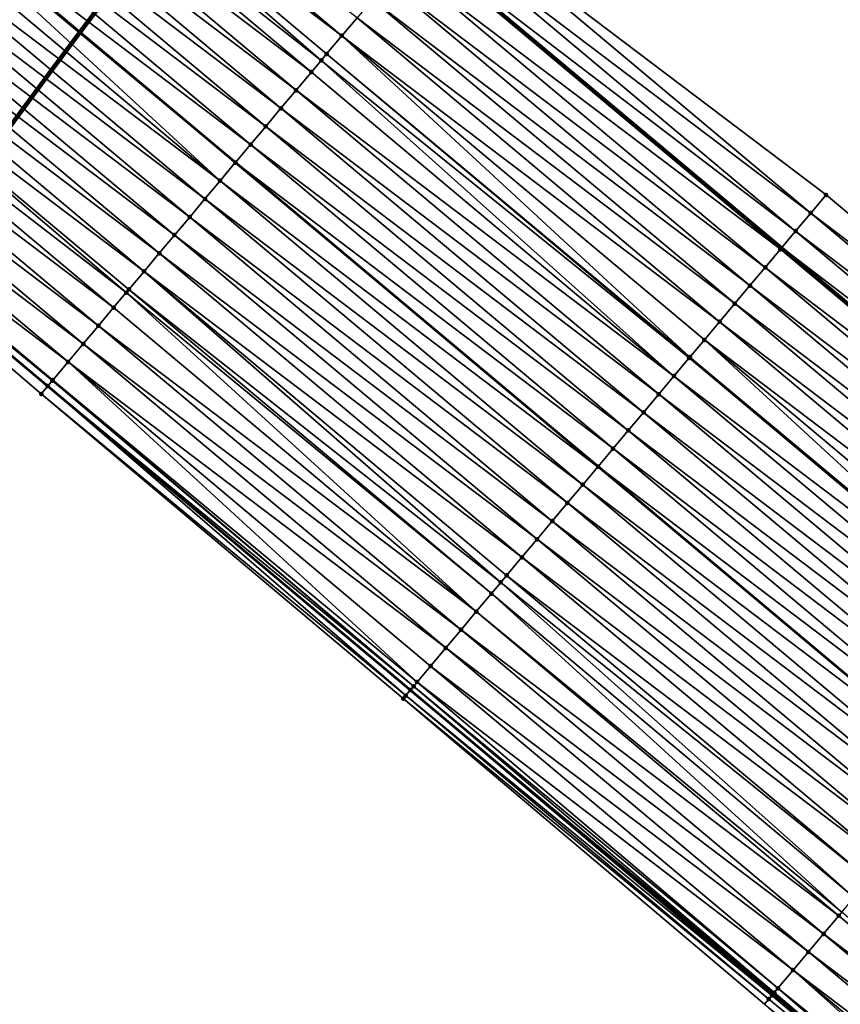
# Model space of a CAD drawing. Header units: feet. Extents: x 2017424 to 2024169, y 808042 to 818730.
# Tile 128 of 256: x 2017883 to 2017917, y 818294 to 818336. Entities that reach past the tile are written whole.
import ezdxf

# ---------------------------------------------------------------- set-up
doc = ezdxf.new("R2010")
doc.units = ezdxf.units.FT
doc.header["$MEASUREMENT"] = 0
for name, color, linetype, lineweight in [('EP_Travel Lane', 172, 'Continuous', 53), ('NB-Road Shots', 141, 'Continuous', 100), ('NB-Road X-Section', 40, 'Continuous', 13), ('Notes', 3, 'Continuous', 100), ('STRIPING', 60, 'Continuous', 53)]:
    doc.layers.add(name, color=color, linetype=linetype, lineweight=lineweight)
doc.layers.add('I-77-MM15-17_NB-Surface-BORDER', color=7, linetype='Continuous')
doc.layers.add('I-77-MM15-17_NB-Surface-TIN', color=7, linetype='Continuous')

msp = doc.modelspace()

# ---------------------------------------------------------------- linework, layer by layer
at = {"layer": 'EP_Travel Lane'}
for points in [[(2017700.465358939, 818506.3183511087, 275.6137406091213), (2017715.780841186, 818493.4570370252, 275.4632255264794), (2017731.105873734, 818480.5864199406, 275.3003390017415), (2017746.416201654, 818467.7190702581, 275.1402701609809), (2017761.726484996, 818454.851758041, 274.9733152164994), (2017777.036702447, 818441.9845012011, 274.7961937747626), (2017792.346997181, 818429.11717941, 274.6309960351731), (2017807.657320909, 818416.2498332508, 274.4702778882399), (2017822.967456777, 818403.3826449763, 274.280558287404), (2017838.277671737, 818390.5153902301, 274.1030543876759), (2017853.587967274, 818377.6480677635, 273.937985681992), (2017868.898245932, 818364.7807594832, 273.7703025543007), (2017884.19638486, 818351.9260948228, 273.58705673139), (2017899.516470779, 818339.0704126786, 273.4242822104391), (2017914.83657145, 818326.2147181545, 273.2640239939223), (2017930.156776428, 818313.3589361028, 273.1215379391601), (2017945.477021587, 818300.503120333, 272.9858990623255)], [(2017669.572152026, 818500.623913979, 276.2142146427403), (2017684.887690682, 818487.7625524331, 276.0730450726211), (2017700.203180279, 818474.9012320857, 275.9237450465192), (2017715.501710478, 818462.0497005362, 275.7629616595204), (2017730.799629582, 818449.167727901, 275.5942802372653), (2017746.097513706, 818436.2857847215, 275.4202003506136), (2017761.395405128, 818423.4038353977, 275.2472398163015), (2017776.693345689, 818410.5218446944, 275.0818815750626), (2017791.99130394, 818397.6398390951, 274.9192514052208), (2017807.289204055, 818384.7578824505, 274.747639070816), (2017822.587136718, 818371.8758983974, 274.5810475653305), (2017837.885092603, 818358.9938947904, 274.4180497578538), (2017853.18298255, 818346.1119467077, 274.2448767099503), (2017868.502268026, 818333.217688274, 274.0707611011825), (2017883.822297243, 818320.3620549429, 273.8982209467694), (2017899.142508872, 818307.506268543, 273.7567614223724), (2017914.462768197, 818294.6504421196, 273.6234330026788), (2017929.78298554, 818281.7946509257, 273.4829504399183), (2017945.103190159, 818268.938870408, 273.3402997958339)]]:
    msp.add_polyline3d(points, dxfattribs=at)
at = {"layer": 'I-77-MM15-17_NB-Surface-BORDER', "color": 3, "linetype": 'Continuous', "lineweight": -3}
for points in [[(2017703.101976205, 818509.4600791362, 275.4509129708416), (2017718.417507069, 818496.5987240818, 275.3084597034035), (2017733.745188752, 818483.7227311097, 275.1475985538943), (2017749.686980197, 818471.6058914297, 274.9404246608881), (2017765.628924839, 818459.4889227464, 274.7569137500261), (2017780.926951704, 818446.6068593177, 274.6048943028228), (2017796.225117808, 818433.7246786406, 274.4743760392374), (2017811.522979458, 818420.8427543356, 274.2968246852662), (2017826.820602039, 818407.9610313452, 274.0823364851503), (2017842.118377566, 818395.0791795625, 273.891487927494), (2017856.77239867, 818381.432095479, 273.7573530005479), (2017871.426399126, 818367.7850287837, 273.6200154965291), (2017886.708749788, 818354.9217460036, 273.4467742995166), (2017900.743620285, 818340.5336732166, 273.3513338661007), (2017916.706366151, 818328.4441428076, 273.1637759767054), (2017932.026605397, 818315.588332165, 273.0271155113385), (2017947.989298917, 818303.4988456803, 272.8306349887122)], [(2017945.03328496, 818268.8555568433, 273.3409461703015), (2017928.858083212, 818280.6924873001, 273.4795691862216), (2017914.1027162, 818294.2213936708, 273.6213631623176), (2017898.84306939, 818307.1495305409, 273.7480917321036), (2017883.543332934, 818320.0295635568, 273.9024397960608), (2017868.353390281, 818333.0402770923, 274.0702513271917), (2017852.931688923, 818345.8135374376, 274.2438751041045), (2017837.397362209, 818358.4147727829, 274.4119851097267), (2017822.040944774, 818371.2274179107, 274.5698653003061), (2017806.857102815, 818384.2448189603, 274.7418484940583), (2017791.502601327, 818397.0595721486, 274.9124553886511), (2017776.20983502, 818409.9477754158, 275.0726494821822), (2017760.963295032, 818422.890779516, 275.2400691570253), (2017745.255806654, 818435.286517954, 275.3975136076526), (2017730.124493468, 818448.3660867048, 275.585666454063), (2017715.044286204, 818461.5066114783, 275.7536184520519), (2017700.014771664, 818474.6768939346, 275.9219362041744), (2017684.590244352, 818487.4083693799, 276.0713054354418), (2017669.37084045, 818500.3842168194, 276.2119112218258)]]:
    msp.add_polyline3d(points, dxfattribs=at)
at = {"layer": 'I-77-MM15-17_NB-Surface-TIN', "color": 128, "linetype": 'Continuous', "lineweight": -3}
for points in [[(2017896.245171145, 818335.1704691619, 273.5537940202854), (2017880.925055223, 818348.0261763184, 273.7114696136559), (2017880.282383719, 818347.260034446, 273.7342727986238)], [(2017896.245171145, 818335.1704691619, 273.5537940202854), (2017896.887835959, 818335.936616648, 273.5298508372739), (2017880.925055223, 818348.0261763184, 273.7114696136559)], [(2017895.375744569, 818334.1340060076, 273.5848034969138), (2017880.282383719, 818347.260034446, 273.7342727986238), (2017879.639721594, 818346.4938847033, 273.7586742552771)], [(2017895.375744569, 818334.1340060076, 273.5848034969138), (2017895.602501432, 818334.404325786, 273.5769025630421), (2017880.282383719, 818347.260034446, 273.7342727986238)], [(2017895.602501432, 818334.404325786, 273.5769025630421), (2017896.245171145, 818335.1704691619, 273.5537940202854), (2017880.282383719, 818347.260034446, 273.7342727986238)], [(2017894.959819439, 818333.6381927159, 273.5979182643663), (2017879.639721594, 818346.4938847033, 273.7586742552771), (2017878.997025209, 818345.72776371, 273.7772374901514)], [(2017894.959819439, 818333.6381927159, 273.5979182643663), (2017895.375744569, 818334.1340060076, 273.5848034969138), (2017879.639721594, 818346.4938847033, 273.7586742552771)], [(2017894.317121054, 818332.8720734, 273.6161408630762), (2017878.997025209, 818345.72776371, 273.7772374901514), (2017878.354331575, 818344.9616404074, 273.7962696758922)], [(2017894.317121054, 818332.8720734, 273.6161408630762), (2017894.959819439, 818333.6381927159, 273.5979182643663), (2017878.997025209, 818345.72776371, 273.7772374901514)], [(2017893.674425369, 818332.1059518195, 273.6348233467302), (2017878.354331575, 818344.9616404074, 273.7962696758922), (2017877.711669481, 818344.195490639, 273.8206763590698)], [(2017893.674425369, 818332.1059518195, 273.6348233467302), (2017894.317121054, 818332.8720734, 273.6161408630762), (2017878.354331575, 818344.9616404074, 273.7962696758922)], [(2017893.031739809, 818331.339821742, 273.6552313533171), (2017877.711669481, 818344.195490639, 273.8206763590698), (2017877.069011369, 818343.4293375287, 273.845761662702)], [(2017893.031739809, 818331.339821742, 273.6552313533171), (2017893.674425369, 818332.1059518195, 273.6348233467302), (2017877.711669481, 818344.195490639, 273.8206763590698)], [(2017892.389058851, 818330.5736878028, 273.6764235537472), (2017877.069011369, 818343.4293375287, 273.845761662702), (2017876.433732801, 818342.6720797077, 273.862363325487)], [(2017892.389058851, 818330.5736878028, 273.6764235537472), (2017893.031739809, 818331.339821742, 273.6552313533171), (2017877.069011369, 818343.4293375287, 273.845761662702)], [(2017891.103692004, 818329.041424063, 273.7179674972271), (2017876.387315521, 818342.6167513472, 273.8634539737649), (2017875.783595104, 818341.8971152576, 273.8788844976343)], [(2017891.746374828, 818329.807556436, 273.6970933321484), (2017876.426304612, 818342.6632252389, 273.8625574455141), (2017876.387315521, 818342.6167513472, 273.8634539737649)], [(2017891.103692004, 818329.041424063, 273.7179674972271), (2017891.746374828, 818329.807556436, 273.6970933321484), (2017876.387315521, 818342.6167513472, 273.8634539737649)], [(2017876.426304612, 818342.6632252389, 273.8625574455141), (2017891.753802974, 818329.8164113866, 273.6968544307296), (2017876.433732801, 818342.6720797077, 273.862363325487)], [(2017891.746374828, 818329.807556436, 273.6970933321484), (2017891.753802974, 818329.8164113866, 273.6968544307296), (2017876.426304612, 818342.6632252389, 273.8625574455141)], [(2017892.389058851, 818330.5736878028, 273.6764235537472), (2017876.433732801, 818342.6720797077, 273.862363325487), (2017891.753802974, 818329.8164113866, 273.6968544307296)], [(2017891.103692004, 818329.041424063, 273.7179674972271), (2017875.783595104, 818341.8971152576, 273.8788844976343), (2017875.140907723, 818341.1309867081, 273.8989821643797)], [(2017890.461002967, 818328.2752969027, 273.7377830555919), (2017875.140907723, 818341.1309867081, 273.8989821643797), (2017874.498233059, 818340.3648474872, 273.9212469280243)], [(2017890.461002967, 818328.2752969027, 273.7377830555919), (2017891.103692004, 818329.041424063, 273.7179674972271), (2017875.140907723, 818341.1309867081, 273.8989821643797)], [(2017889.818312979, 818327.5091705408, 273.7574364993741), (2017874.498233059, 818340.3648474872, 273.9212469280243), (2017873.855561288, 818339.5987058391, 273.9440045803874)], [(2017889.818312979, 818327.5091705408, 273.7574364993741), (2017890.461002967, 818328.2752969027, 273.7377830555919), (2017874.498233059, 818340.3648474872, 273.9212469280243)], [(2017916.063766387, 818327.6779407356, 273.198803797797), (2017900.743620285, 818340.5336732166, 273.3513338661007), (2017900.101047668, 818339.7674483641, 273.3909880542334)], [(2017916.063766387, 818327.6779407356, 273.198803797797), (2017916.706366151, 818328.4441428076, 273.1637759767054), (2017900.743620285, 818340.5336732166, 273.3513338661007)], [(2017889.175622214, 818326.7430448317, 273.7769573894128), (2017873.855561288, 818339.5987058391, 273.9440045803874), (2017873.212891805, 818338.8325622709, 273.9671521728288)], [(2017889.175622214, 818326.7430448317, 273.7769573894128), (2017889.818312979, 818327.5091705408, 273.7574364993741), (2017873.855561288, 818339.5987058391, 273.9440045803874)], [(2017915.421164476, 818326.9117404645, 273.2334659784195), (2017900.101047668, 818339.7674483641, 273.3909880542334), (2017899.516470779, 818339.0704126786, 273.4242822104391)], [(2017915.421164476, 818326.9117404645, 273.2334659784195), (2017916.063766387, 818327.6779407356, 273.198803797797), (2017900.101047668, 818339.7674483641, 273.3909880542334)], [(2017899.458457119, 818339.0012385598, 273.4275863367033), (2017914.83657145, 818326.2147181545, 273.2640239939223), (2017899.516470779, 818339.0704126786, 273.4242822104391)], [(2017915.421164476, 818326.9117404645, 273.2334659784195), (2017899.516470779, 818339.0704126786, 273.4242822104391), (2017914.83657145, 818326.2147181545, 273.2640239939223)], [(2017888.532939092, 818325.9769127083, 273.7977808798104), (2017873.212891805, 818338.8325622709, 273.9671521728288), (2017872.570195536, 818338.0664411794, 273.9857353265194)], [(2017888.532939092, 818325.9769127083, 273.7977808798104), (2017889.175622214, 818326.7430448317, 273.7769573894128), (2017873.212891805, 818338.8325622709, 273.9671521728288)], [(2017914.778556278, 818326.1455454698, 273.2670565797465), (2017899.458457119, 818339.0012385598, 273.4275863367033), (2017898.815830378, 818338.2350591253, 273.4580174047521)], [(2017914.778556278, 818326.1455454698, 273.2670565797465), (2017914.83657145, 818326.2147181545, 273.2640239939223), (2017899.458457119, 818339.0012385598, 273.4275863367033)], [(2017914.135924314, 818325.3793704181, 273.2965973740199), (2017898.815830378, 818338.2350591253, 273.4580174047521), (2017898.17317018, 818337.4689077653, 273.4827472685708)], [(2017914.135924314, 818325.3793704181, 273.2965973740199), (2017914.778556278, 818326.1455454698, 273.2670565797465), (2017898.815830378, 818338.2350591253, 273.4580174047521)], [(2017887.890252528, 818325.2107834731, 273.8180177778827), (2017872.570195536, 818338.0664411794, 273.9857353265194), (2017871.927474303, 818337.3003410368, 274.0000643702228)], [(2017887.890252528, 818325.2107834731, 273.8180177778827), (2017888.532939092, 818325.9769127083, 273.7977808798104), (2017872.570195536, 818338.0664411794, 273.9857353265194)], [(2017913.493270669, 818324.6132135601, 273.3224435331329), (2017898.17317018, 818337.4689077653, 273.4827472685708), (2017897.530500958, 818336.7027639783, 273.5059392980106)], [(2017913.493270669, 818324.6132135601, 273.3224435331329), (2017914.135924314, 818325.3793704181, 273.2965973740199), (2017898.17317018, 818337.4689077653, 273.4827472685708)], [(2017887.139648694, 818324.3160543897, 273.8378428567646), (2017871.927474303, 818337.3003410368, 274.0000643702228), (2017871.284749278, 818336.534244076, 274.0137472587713)], [(2017887.139648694, 818324.3160543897, 273.8378428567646), (2017887.247548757, 818324.4446686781, 273.8353223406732), (2017871.927474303, 818337.3003410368, 274.0000643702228)], [(2017887.247548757, 818324.4446686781, 273.8353223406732), (2017887.890252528, 818325.2107834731, 273.8180177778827), (2017871.927474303, 818337.3003410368, 274.0000643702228)], [(2017912.85060002, 818323.8470709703, 273.3453921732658), (2017897.530500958, 818336.7027639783, 273.5059392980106), (2017896.887835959, 818335.936616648, 273.5298508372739)], [(2017912.85060002, 818323.8470709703, 273.3453921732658), (2017913.493270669, 818324.6132135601, 273.3224435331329), (2017897.530500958, 818336.7027639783, 273.5059392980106)], [(2017886.604823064, 818323.6785722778, 273.8488914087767), (2017871.284749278, 818336.534244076, 274.0137472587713), (2017870.642026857, 818335.76814493, 274.0278739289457)], [(2017886.604823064, 818323.6785722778, 273.8488914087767), (2017887.139648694, 818324.3160543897, 273.8378428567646), (2017871.284749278, 818336.534244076, 274.0137472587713)], [(2017885.962086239, 818322.9124852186, 273.8605635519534), (2017870.642026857, 818335.76814493, 274.0278739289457), (2017869.999300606, 818335.0020489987, 274.04134775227)], [(2017885.962086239, 818322.9124852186, 273.8605635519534), (2017886.604823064, 818323.6785722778, 273.8488914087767), (2017870.642026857, 818335.76814493, 274.0278739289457)], [(2017912.207930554, 818323.0809273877, 273.3685424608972), (2017896.887835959, 818335.936616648, 273.5298508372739), (2017896.245171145, 818335.1704691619, 273.5537940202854)], [(2017912.207930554, 818323.0809273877, 273.3685424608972), (2017912.85060002, 818323.8470709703, 273.3453921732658), (2017896.887835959, 818335.936616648, 273.5298508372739)], [(2017885.319358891, 818322.1463902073, 273.87385055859), (2017869.999300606, 818335.0020489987, 274.04134775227), (2017869.356586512, 818334.2359428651, 274.0568933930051)], [(2017885.319358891, 818322.1463902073, 273.87385055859), (2017885.962086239, 818322.9124852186, 273.8605635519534), (2017869.999300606, 818335.0020489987, 274.04134775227)], [(2017910.956928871, 818321.5895643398, 273.4144655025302), (2017896.245171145, 818335.1704691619, 273.5537940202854), (2017895.602501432, 818334.404325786, 273.5769025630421)], [(2017910.956928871, 818321.5895643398, 273.4144655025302), (2017911.565268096, 818322.3147779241, 273.3928869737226), (2017896.245171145, 818335.1704691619, 273.5537940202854)], [(2017911.565268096, 818322.3147779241, 273.3928869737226), (2017912.207930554, 818323.0809273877, 273.3685424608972), (2017896.245171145, 818335.1704691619, 273.5537940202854)], [(2017884.676638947, 818321.3802889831, 273.8883992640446), (2017869.356586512, 818334.2359428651, 274.0568933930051), (2017868.713860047, 818333.4698471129, 274.0703308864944)], [(2017884.676638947, 818321.3802889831, 273.8883992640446), (2017885.319358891, 818322.1463902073, 273.87385055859), (2017869.356586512, 818334.2359428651, 274.0568933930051)], [(2017910.2799152, 818320.782502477, 273.4368078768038), (2017895.375744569, 818334.1340060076, 273.5848034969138), (2017894.959819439, 818333.6381927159, 273.5979182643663)], [(2017910.922596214, 818321.5486363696, 273.4156253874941), (2017895.602501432, 818334.404325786, 273.5769025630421), (2017895.375744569, 818334.1340060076, 273.5848034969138)], [(2017910.2799152, 818320.782502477, 273.4368078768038), (2017910.922596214, 818321.5486363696, 273.4156253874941), (2017895.375744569, 818334.1340060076, 273.5848034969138)], [(2017910.922596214, 818321.5486363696, 273.4156253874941), (2017910.956928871, 818321.5895643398, 273.4144655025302), (2017895.602501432, 818334.404325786, 273.5769025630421)], [(2017868.520656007, 818333.2396015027, 274.0707347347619), (2017868.502268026, 818333.217688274, 274.0707611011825), (2017883.822297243, 818320.3620549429, 273.8982209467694)], [(2017868.520656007, 818333.2396015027, 274.0707347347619), (2017883.822297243, 818320.3620549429, 273.8982209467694), (2017868.584263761, 818333.3154014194, 274.0708432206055)], [(2017884.014071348, 818320.5905916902, 273.8982209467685), (2017868.713860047, 818333.4698471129, 274.0703308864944), (2017868.584263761, 818333.3154014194, 274.0708432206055)], [(2017884.014071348, 818320.5905916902, 273.8982209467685), (2017868.584263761, 818333.3154014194, 274.0708432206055), (2017883.822297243, 818320.3620549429, 273.8982209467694)], [(2017884.014071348, 818320.5905916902, 273.8982209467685), (2017884.033890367, 818320.6142117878, 273.8980683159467), (2017868.713860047, 818333.4698471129, 274.0703308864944)], [(2017884.033890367, 818320.6142117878, 273.8980683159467), (2017884.676638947, 818321.3802889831, 273.8883992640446), (2017868.713860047, 818333.4698471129, 274.0703308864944)], [(2017910.2799152, 818320.782502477, 273.4368078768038), (2017894.959819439, 818333.6381927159, 273.5979182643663), (2017894.317121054, 818332.8720734, 273.6161408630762)], [(2017883.82201136, 818320.361714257, 273.8982209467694), (2017868.458533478, 818333.1655691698, 274.0708238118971), (2017868.353390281, 818333.0402770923, 274.0702513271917)], [(2017883.543332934, 818320.0295635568, 273.9024397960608), (2017883.82201136, 818320.361714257, 273.8982209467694), (2017868.353390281, 818333.0402770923, 274.0702513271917)], [(2017883.82201136, 818320.361714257, 273.8982209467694), (2017868.502268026, 818333.217688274, 274.0707611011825), (2017868.458533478, 818333.1655691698, 274.0708238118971)], [(2017883.82201136, 818320.361714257, 273.8982209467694), (2017883.822297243, 818320.3620549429, 273.8982209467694), (2017868.502268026, 818333.217688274, 274.0707611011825)], [(2017909.637232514, 818320.0163699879, 273.4577053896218), (2017894.317121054, 818332.8720734, 273.6161408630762), (2017893.674425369, 818332.1059518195, 273.6348233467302)], [(2017909.637232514, 818320.0163699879, 273.4577053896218), (2017910.2799152, 818320.782502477, 273.4368078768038), (2017894.317121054, 818332.8720734, 273.6161408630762)], [(2017908.994552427, 818319.2502353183, 273.479045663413), (2017893.674425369, 818332.1059518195, 273.6348233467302), (2017893.031739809, 818331.339821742, 273.6552313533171)], [(2017908.994552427, 818319.2502353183, 273.479045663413), (2017909.637232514, 818320.0163699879, 273.4577053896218), (2017893.674425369, 818332.1059518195, 273.6348233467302)], [(2017908.35187257, 818318.4841004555, 273.5004251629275), (2017893.031739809, 818331.339821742, 273.6552313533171), (2017892.389058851, 818330.5736878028, 273.6764235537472)], [(2017908.35187257, 818318.4841004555, 273.5004251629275), (2017908.994552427, 818319.2502353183, 273.479045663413), (2017893.031739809, 818331.339821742, 273.6552313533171)], [(2017907.709185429, 818317.7179717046, 273.5205635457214), (2017892.389058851, 818330.5736878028, 273.6764235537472), (2017891.753802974, 818329.8164113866, 273.6968544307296)], [(2017907.709185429, 818317.7179717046, 273.5205635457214), (2017908.35187257, 818318.4841004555, 273.5004251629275), (2017892.389058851, 818330.5736878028, 273.6764235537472)], [(2017907.066492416, 818316.9518478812, 273.5397012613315), (2017891.746374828, 818329.807556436, 273.6970933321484), (2017891.103692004, 818329.041424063, 273.7179674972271)], [(2017891.746374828, 818329.807556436, 273.6970933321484), (2017907.073920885, 818316.960703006, 273.5394800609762), (2017891.753802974, 818329.8164113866, 273.6968544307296)], [(2017907.066492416, 818316.9518478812, 273.5397012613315), (2017907.073920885, 818316.960703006, 273.5394800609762), (2017891.746374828, 818329.807556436, 273.6970933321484)], [(2017907.709185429, 818317.7179717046, 273.5205635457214), (2017891.753802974, 818329.8164113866, 273.6968544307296), (2017907.073920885, 818316.960703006, 273.5394800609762)], [(2017906.423806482, 818316.1857181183, 273.5600451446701), (2017891.103692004, 818329.041424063, 273.7179674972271), (2017890.461002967, 818328.2752969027, 273.7377830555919)], [(2017906.423806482, 818316.1857181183, 273.5600451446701), (2017907.066492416, 818316.9518478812, 273.5397012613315), (2017891.103692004, 818329.041424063, 273.7179674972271)], [(2017905.781128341, 818315.4195818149, 273.5817171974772), (2017890.461002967, 818328.2752969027, 273.7377830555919), (2017889.818312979, 818327.5091705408, 273.7574364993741)], [(2017905.781128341, 818315.4195818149, 273.5817171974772), (2017906.423806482, 818316.1857181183, 273.5600451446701), (2017890.461002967, 818328.2752969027, 273.7377830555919)], [(2017932.026605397, 818315.588332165, 273.0271155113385), (2017916.706366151, 818328.4441428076, 273.1637759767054), (2017916.063766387, 818327.6779407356, 273.198803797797)], [(2017905.138444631, 818314.653450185, 273.6024402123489), (2017889.818312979, 818327.5091705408, 273.7574364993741), (2017889.175622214, 818326.7430448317, 273.7769573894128)], [(2017905.138444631, 818314.653450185, 273.6024402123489), (2017905.781128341, 818315.4195818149, 273.5817171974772), (2017889.818312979, 818327.5091705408, 273.7574364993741)], [(2017931.383997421, 818314.8221369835, 273.0607440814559), (2017916.063766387, 818327.6779407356, 273.198803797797), (2017915.421164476, 818326.9117404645, 273.2334659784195)], [(2017931.383997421, 818314.8221369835, 273.0607440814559), (2017932.026605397, 818315.588332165, 273.0271155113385), (2017916.063766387, 818327.6779407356, 273.198803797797)], [(2017904.495764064, 818313.8873159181, 273.6236987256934), (2017889.175622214, 818326.7430448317, 273.7769573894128), (2017888.532939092, 818325.9769127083, 273.7977808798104)], [(2017904.495764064, 818313.8873159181, 273.6236987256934), (2017905.138444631, 818314.653450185, 273.6024402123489), (2017889.175622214, 818326.7430448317, 273.7769573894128)], [(2017930.741387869, 818314.0559431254, 273.0941039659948), (2017915.421164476, 818326.9117404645, 273.2334659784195), (2017914.83657145, 818326.2147181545, 273.2640239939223)], [(2017930.741387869, 818314.0559431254, 273.0941039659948), (2017931.383997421, 818314.8221369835, 273.0607440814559), (2017915.421164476, 818326.9117404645, 273.2334659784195)], [(2017914.778556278, 818326.1455454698, 273.2670565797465), (2017930.156776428, 818313.3589361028, 273.1215379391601), (2017914.83657145, 818326.2147181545, 273.2640239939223)], [(2017930.741387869, 818314.0559431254, 273.0941039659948), (2017914.83657145, 818326.2147181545, 273.2640239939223), (2017930.156776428, 818313.3589361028, 273.1215379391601)], [(2017903.853083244, 818313.1211818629, 273.6449142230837), (2017888.532939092, 818325.9769127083, 273.7977808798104), (2017887.890252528, 818325.2107834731, 273.8180177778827)], [(2017903.853083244, 818313.1211818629, 273.6449142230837), (2017904.495764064, 818313.8873159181, 273.6236987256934), (2017888.532939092, 818325.9769127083, 273.7977808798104)], [(2017930.098759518, 818313.2897650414, 273.1242604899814), (2017914.778556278, 818326.1455454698, 273.2670565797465), (2017914.135924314, 818325.3793704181, 273.2965973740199)], [(2017930.098759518, 818313.2897650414, 273.1242604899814), (2017930.156776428, 818313.3589361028, 273.1215379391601), (2017914.778556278, 818326.1455454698, 273.2670565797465)], [(2017929.45609224, 818312.5236196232, 273.1477835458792), (2017914.135924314, 818325.3793704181, 273.2965973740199), (2017913.493270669, 818324.6132135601, 273.3224435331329)], [(2017929.45609224, 818312.5236196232, 273.1477835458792), (2017930.098759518, 818313.2897650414, 273.1242604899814), (2017914.135924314, 818325.3793704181, 273.2965973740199)], [(2017902.964938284, 818312.0624658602, 273.6714085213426), (2017887.890252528, 818325.2107834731, 273.8180177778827), (2017887.247548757, 818324.4446686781, 273.8353223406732)], [(2017902.964938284, 818312.0624658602, 273.6714085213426), (2017903.210395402, 818312.355053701, 273.6649329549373), (2017887.890252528, 818325.2107834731, 273.8180177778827)], [(2017903.210395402, 818312.355053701, 273.6649329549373), (2017903.853083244, 818313.1211818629, 273.6449142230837), (2017887.890252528, 818325.2107834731, 273.8180177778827)], [(2017928.813404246, 818311.7574915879, 273.167776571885), (2017913.493270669, 818324.6132135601, 273.3224435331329), (2017912.85060002, 818323.8470709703, 273.3453921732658)], [(2017928.813404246, 818311.7574915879, 273.167776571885), (2017929.45609224, 818312.5236196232, 273.1477835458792), (2017913.493270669, 818324.6132135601, 273.3224435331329)], [(2017901.924948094, 818310.8228574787, 273.6927655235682), (2017887.139648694, 818324.3160543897, 273.8378428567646), (2017886.604823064, 818323.6785722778, 273.8488914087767)], [(2017902.567682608, 818311.5889464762, 273.6806999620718), (2017887.247548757, 818324.4446686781, 273.8353223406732), (2017887.139648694, 818324.3160543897, 273.8378428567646)], [(2017901.924948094, 818310.8228574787, 273.6927655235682), (2017902.567682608, 818311.5889464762, 273.6806999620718), (2017887.139648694, 818324.3160543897, 273.8378428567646)], [(2017902.567682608, 818311.5889464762, 273.6806999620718), (2017902.964938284, 818312.0624658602, 273.6714085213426), (2017887.247548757, 818324.4446686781, 273.8353223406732)], [(2017901.924948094, 818310.8228574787, 273.6927655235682), (2017886.604823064, 818323.6785722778, 273.8488914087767), (2017885.962086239, 818322.9124852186, 273.8605635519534)], [(2017928.170727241, 818310.9913543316, 273.1896421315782), (2017912.85060002, 818323.8470709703, 273.3453921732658), (2017912.207930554, 818323.0809273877, 273.3685424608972)], [(2017928.170727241, 818310.9913543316, 273.1896421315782), (2017928.813404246, 818311.7574915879, 273.167776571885), (2017912.85060002, 818323.8470709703, 273.3453921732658)], [(2017901.282218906, 818310.0567640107, 273.7057388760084), (2017885.962086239, 818322.9124852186, 273.8605635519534), (2017885.319358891, 818322.1463902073, 273.87385055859)], [(2017901.282218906, 818310.0567640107, 273.7057388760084), (2017901.924948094, 818310.8228574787, 273.6927655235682), (2017885.962086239, 818322.9124852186, 273.8605635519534)], [(2017927.528075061, 818310.2251962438, 273.2157379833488), (2017912.207930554, 818323.0809273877, 273.3685424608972), (2017911.565268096, 818322.3147779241, 273.3928869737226)], [(2017927.528075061, 818310.2251962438, 273.2157379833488), (2017928.170727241, 818310.9913543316, 273.1896421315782), (2017912.207930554, 818323.0809273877, 273.3685424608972)], [(2017900.639505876, 818309.2906569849, 273.7214654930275), (2017885.319358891, 818322.1463902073, 273.87385055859), (2017884.676638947, 818321.3802889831, 273.8883992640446)], [(2017900.639505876, 818309.2906569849, 273.7214654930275), (2017901.282218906, 818310.0567640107, 273.7057388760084), (2017885.319358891, 818322.1463902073, 273.87385055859)], [(2017926.29964054, 818308.7607085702, 273.2631595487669), (2017911.565268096, 818322.3147779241, 273.3928869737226), (2017910.956928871, 818321.5895643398, 273.4144655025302)], [(2017926.29964054, 818308.7607085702, 273.2631595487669), (2017926.885420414, 818309.4590402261, 273.2414135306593), (2017911.565268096, 818322.3147779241, 273.3928869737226)], [(2017926.885420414, 818309.4590402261, 273.2414135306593), (2017927.528075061, 818310.2251962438, 273.2157379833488), (2017911.565268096, 818322.3147779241, 273.3928869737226)], [(2017926.242754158, 818308.6928939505, 273.2651106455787), (2017910.956928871, 818321.5895643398, 273.4144655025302), (2017910.922596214, 818321.5486363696, 273.4156253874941)], [(2017926.242754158, 818308.6928939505, 273.2651106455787), (2017926.29964054, 818308.7607085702, 273.2631595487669), (2017910.956928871, 818321.5895643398, 273.4144655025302)], [(2017899.427636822, 818307.8461497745, 273.7487961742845), (2017884.676638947, 818321.3802889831, 273.8883992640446), (2017884.033890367, 818320.6142117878, 273.8980683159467)], [(2017899.427636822, 818307.8461497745, 273.7487961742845), (2017899.996796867, 818308.5245465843, 273.7378773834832), (2017884.676638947, 818321.3802889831, 273.8883992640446)], [(2017899.996796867, 818308.5245465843, 273.7378773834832), (2017900.639505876, 818309.2906569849, 273.7214654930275), (2017884.676638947, 818321.3802889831, 273.8883992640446)], [(2017926.242754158, 818308.6928939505, 273.2651106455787), (2017910.922596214, 818321.5486363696, 273.4156253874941), (2017910.2799152, 818320.782502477, 273.4368078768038)], [(2017925.600073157, 818307.9267600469, 273.2862953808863), (2017910.2799152, 818320.782502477, 273.4368078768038), (2017909.637232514, 818320.0163699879, 273.4577053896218)], [(2017925.600073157, 818307.9267600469, 273.2862953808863), (2017926.242754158, 818308.6928939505, 273.2651106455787), (2017910.2799152, 818320.782502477, 273.4368078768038)], [(2017898.950267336, 818307.2772430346, 273.7510324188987), (2017883.82201136, 818320.361714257, 273.8982209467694), (2017883.543332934, 818320.0295635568, 273.9024397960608)], [(2017883.82201136, 818320.361714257, 273.8982209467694), (2017899.142508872, 818307.506268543, 273.7567614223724), (2017883.822297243, 818320.3620549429, 273.8982209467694)], [(2017899.140896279, 818307.5043471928, 273.7567300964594), (2017899.142508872, 818307.506268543, 273.7567614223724), (2017883.82201136, 818320.361714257, 273.8982209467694)], [(2017898.950267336, 818307.2772430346, 273.7510324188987), (2017899.140896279, 818307.5043471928, 273.7567300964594), (2017883.82201136, 818320.361714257, 273.8982209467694)], [(2017899.280865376, 818307.6711156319, 273.7594491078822), (2017884.014071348, 818320.5905916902, 273.8982209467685), (2017883.822297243, 818320.3620549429, 273.8982209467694)], [(2017899.280865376, 818307.6711156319, 273.7594491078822), (2017883.822297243, 818320.3620549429, 273.8982209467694), (2017899.142508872, 818307.506268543, 273.7567614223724)], [(2017899.280865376, 818307.6711156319, 273.7594491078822), (2017884.033890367, 818320.6142117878, 273.8980683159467), (2017884.014071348, 818320.5905916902, 273.8982209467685)], [(2017899.280865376, 818307.6711156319, 273.7594491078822), (2017899.427636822, 818307.8461497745, 273.7487961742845), (2017884.033890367, 818320.6142117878, 273.8980683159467)], [(2017898.84306939, 818307.1495305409, 273.7480917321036), (2017898.950267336, 818307.2772430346, 273.7510324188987), (2017883.543332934, 818320.0295635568, 273.9024397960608)], [(2017924.957386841, 818307.1606306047, 273.3065741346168), (2017909.637232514, 818320.0163699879, 273.4577053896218), (2017908.994552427, 818319.2502353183, 273.479045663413)], [(2017924.957386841, 818307.1606306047, 273.3065741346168), (2017925.600073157, 818307.9267600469, 273.2862953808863), (2017909.637232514, 818320.0163699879, 273.4577053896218)], [(2017924.314704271, 818306.3944980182, 273.3274913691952), (2017908.994552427, 818319.2502353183, 273.479045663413), (2017908.35187257, 818318.4841004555, 273.5004251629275)], [(2017924.314704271, 818306.3944980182, 273.3274913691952), (2017924.957386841, 818307.1606306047, 273.3065741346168), (2017908.994552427, 818319.2502353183, 273.479045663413)], [(2017923.672025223, 818305.6283624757, 273.3490089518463), (2017908.35187257, 818318.4841004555, 273.5004251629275), (2017907.709185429, 818317.7179717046, 273.5205635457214)], [(2017923.672025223, 818305.6283624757, 273.3490089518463), (2017924.314704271, 818306.3944980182, 273.3274913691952), (2017908.35187257, 818318.4841004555, 273.5004251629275)], [(2017923.029335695, 818304.8622357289, 273.3687403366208), (2017907.709185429, 818317.7179717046, 273.5205635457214), (2017907.073920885, 818316.960703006, 273.5394800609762)], [(2017923.029335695, 818304.8622357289, 273.3687403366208), (2017923.672025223, 818305.6283624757, 273.3490089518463), (2017907.709185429, 818317.7179717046, 273.5205635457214)], [(2017922.386625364, 818304.0961264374, 273.3849269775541), (2017907.066492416, 818316.9518478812, 273.5397012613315), (2017906.423806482, 818316.1857181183, 273.5600451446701)], [(2017907.066492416, 818316.9518478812, 273.5397012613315), (2017922.394054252, 818304.1049816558, 273.3847398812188), (2017907.073920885, 818316.960703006, 273.5394800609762)], [(2017922.386625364, 818304.0961264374, 273.3849269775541), (2017922.394054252, 818304.1049816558, 273.3847398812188), (2017907.066492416, 818316.9518478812, 273.5397012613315)], [(2017923.029335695, 818304.8622357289, 273.3687403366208), (2017907.073920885, 818316.960703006, 273.5394800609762), (2017922.394054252, 818304.1049816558, 273.3847398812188)], [(2017921.743923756, 818303.3300098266, 273.4026000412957), (2017906.423806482, 818316.1857181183, 273.5600451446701), (2017905.781128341, 818315.4195818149, 273.5817171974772)], [(2017921.743923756, 818303.3300098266, 273.4026000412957), (2017922.386625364, 818304.0961264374, 273.3849269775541), (2017906.423806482, 818316.1857181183, 273.5600451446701)], [(2017921.101253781, 818302.5638666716, 273.4256634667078), (2017905.781128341, 818315.4195818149, 273.5817171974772), (2017905.138444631, 818314.653450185, 273.6024402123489)], [(2017921.101253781, 818302.5638666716, 273.4256634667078), (2017921.743923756, 818303.3300098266, 273.4026000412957), (2017905.781128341, 818315.4195818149, 273.5817171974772)], [(2017920.458582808, 818301.7977243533, 273.4485570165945), (2017905.138444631, 818314.653450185, 273.6024402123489), (2017904.495764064, 818313.8873159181, 273.6236987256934)], [(2017920.458582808, 818301.7977243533, 273.4485570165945), (2017921.101253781, 818302.5638666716, 273.4256634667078), (2017905.138444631, 818314.653450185, 273.6024402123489)], [(2017919.815907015, 818301.0315860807, 273.4706289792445), (2017904.495764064, 818313.8873159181, 273.6236987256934), (2017903.853083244, 818313.1211818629, 273.6449142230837)], [(2017919.815907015, 818301.0315860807, 273.4706289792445), (2017920.458582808, 818301.7977243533, 273.4485570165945), (2017904.495764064, 818313.8873159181, 273.6236987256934)], [(2017919.173233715, 818300.2654457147, 273.4931260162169), (2017903.853083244, 818313.1211818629, 273.6449142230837), (2017903.210395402, 818312.355053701, 273.6649329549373)], [(2017919.173233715, 818300.2654457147, 273.4931260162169), (2017919.815907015, 818301.0315860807, 273.4706289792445), (2017903.853083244, 818313.1211818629, 273.6449142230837)], [(2017917.887871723, 818298.7331779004, 273.5354969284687), (2017902.964938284, 818312.0624658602, 273.6714085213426), (2017902.567682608, 818311.5889464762, 273.6806999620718)], [(2017918.530560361, 818299.499305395, 273.5156137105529), (2017903.210395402, 818312.355053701, 273.6649329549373), (2017902.964938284, 818312.0624658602, 273.6714085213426)], [(2017917.887871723, 818298.7331779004, 273.5354969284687), (2017918.530560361, 818299.499305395, 273.5156137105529), (2017902.964938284, 818312.0624658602, 273.6714085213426)], [(2017918.530560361, 818299.499305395, 273.5156137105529), (2017919.173233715, 818300.2654457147, 273.4931260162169), (2017903.210395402, 818312.355053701, 273.6649329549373)], [(2017917.372073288, 818298.1183520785, 273.5480869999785), (2017902.567682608, 818311.5889464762, 273.6806999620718), (2017901.924948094, 818310.8228574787, 273.6927655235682)], [(2017917.372073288, 818298.1183520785, 273.5480869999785), (2017917.887871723, 818298.7331779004, 273.5354969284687), (2017902.567682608, 818311.5889464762, 273.6806999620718)], [(2017917.245156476, 818297.9670727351, 273.5508457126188), (2017901.924948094, 818310.8228574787, 273.6927655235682), (2017901.282218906, 818310.0567640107, 273.7057388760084)], [(2017917.245156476, 818297.9670727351, 273.5508457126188), (2017917.372073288, 818298.1183520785, 273.5480869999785), (2017901.924948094, 818310.8228574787, 273.6927655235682)], [(2017916.602435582, 818297.2009723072, 273.5652324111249), (2017901.282218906, 818310.0567640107, 273.7057388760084), (2017900.639505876, 818309.2906569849, 273.7214654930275)], [(2017916.602435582, 818297.2009723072, 273.5652324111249), (2017917.245156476, 818297.9670727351, 273.5508457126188), (2017901.282218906, 818310.0567640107, 273.7057388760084)], [(2017915.95973983, 818296.434850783, 273.583903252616), (2017900.639505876, 818309.2906569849, 273.7214654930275), (2017899.996796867, 818308.5245465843, 273.7378773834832)], [(2017915.95973983, 818296.434850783, 273.583903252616), (2017916.602435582, 818297.2009723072, 273.5652324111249), (2017900.639505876, 818309.2906569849, 273.7214654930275)], [(2017915.317067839, 818295.6687093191, 273.6066232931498), (2017899.996796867, 818308.5245465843, 273.7378773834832), (2017899.427636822, 818307.8461497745, 273.7487961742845)], [(2017915.317067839, 818295.6687093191, 273.6066232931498), (2017915.95973983, 818296.434850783, 273.583903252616), (2017899.996796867, 818308.5245465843, 273.7378773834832)], [(2017914.674355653, 818294.9026015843, 273.622493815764), (2017899.427636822, 818307.8461497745, 273.7487961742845), (2017899.280865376, 818307.6711156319, 273.7594491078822)], [(2017914.674355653, 818294.9026015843, 273.622493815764), (2017915.317067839, 818295.6687093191, 273.6066232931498), (2017899.427636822, 818307.8461497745, 273.7487961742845)], [(2017914.415924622, 818294.5946187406, 273.623433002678), (2017899.140896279, 818307.5043471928, 273.7567300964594), (2017898.950267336, 818307.2772430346, 273.7510324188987)], [(2017899.140896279, 818307.5043471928, 273.7567300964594), (2017914.462768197, 818294.6504421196, 273.6234330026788), (2017899.142508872, 818307.506268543, 273.7567614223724)], [(2017914.415924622, 818294.5946187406, 273.623433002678), (2017914.462768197, 818294.6504421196, 273.6234330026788), (2017899.140896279, 818307.5043471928, 273.7567300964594)], [(2017914.521031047, 818294.7198738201, 273.62343300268), (2017899.280865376, 818307.6711156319, 273.7594491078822), (2017899.142508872, 818307.506268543, 273.7567614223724)], [(2017914.521031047, 818294.7198738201, 273.62343300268), (2017899.142508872, 818307.506268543, 273.7567614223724), (2017914.462768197, 818294.6504421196, 273.6234330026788)], [(2017914.521031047, 818294.7198738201, 273.62343300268), (2017914.674355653, 818294.9026015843, 273.622493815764), (2017899.280865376, 818307.6711156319, 273.7594491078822)], [(2017914.286144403, 818294.4399846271, 273.6213631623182), (2017898.950267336, 818307.2772430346, 273.7510324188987), (2017898.84306939, 818307.1495305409, 273.7480917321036)], [(2017914.1027162, 818294.2213936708, 273.6213631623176), (2017914.286144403, 818294.4399846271, 273.6213631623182), (2017898.84306939, 818307.1495305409, 273.7480917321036)], [(2017914.286144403, 818294.4399846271, 273.6213631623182), (2017914.415924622, 818294.5946187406, 273.623433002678), (2017898.950267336, 818307.2772430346, 273.7510324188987)], [(2017932.565393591, 818285.1112638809, 273.4138221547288), (2017917.245156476, 818297.9670727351, 273.5508457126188), (2017916.602435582, 818297.2009723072, 273.5652324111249)], [(2017932.565393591, 818285.1112638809, 273.4138221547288), (2017917.372073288, 818298.1183520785, 273.5480869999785), (2017917.245156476, 818297.9670727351, 273.5508457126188)], [(2017931.922661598, 818284.3451727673, 273.4263173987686), (2017916.602435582, 818297.2009723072, 273.5652324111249), (2017915.95973983, 818296.434850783, 273.583903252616)], [(2017931.922661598, 818284.3451727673, 273.4263173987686), (2017932.565393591, 818285.1112638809, 273.4138221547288), (2017916.602435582, 818297.2009723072, 273.5652324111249)], [(2017931.279951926, 818283.5790629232, 273.442616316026), (2017915.95973983, 818296.434850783, 273.583903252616), (2017915.317067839, 818295.6687093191, 273.6066232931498)], [(2017931.279951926, 818283.5790629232, 273.442616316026), (2017931.922661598, 818284.3451727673, 273.4263173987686), (2017915.95973983, 818296.434850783, 273.583903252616)], [(2017930.23767247, 818282.3366083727, 273.4738793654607), (2017915.317067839, 818295.6687093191, 273.6066232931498), (2017914.674355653, 818294.9026015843, 273.622493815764)], [(2017930.23767247, 818282.3366083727, 273.4738793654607), (2017930.637269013, 818282.8129306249, 273.4634750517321), (2017915.317067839, 818295.6687093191, 273.6066232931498)], [(2017930.637269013, 818282.8129306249, 273.4634750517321), (2017931.279951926, 818283.5790629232, 273.442616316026), (2017915.317067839, 818295.6687093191, 273.6066232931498)], [(2017929.75209522, 818281.7578316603, 273.4835667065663), (2017914.415924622, 818294.5946187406, 273.623433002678), (2017914.286144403, 818294.4399846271, 273.6213631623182)], [(2017929.75209522, 818281.7578316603, 273.4835667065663), (2017914.462768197, 818294.6504421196, 273.6234330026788), (2017914.415924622, 818294.5946187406, 273.623433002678)], [(2017914.521031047, 818294.7198738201, 273.62343300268), (2017914.462768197, 818294.6504421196, 273.6234330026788), (2017929.78298554, 818281.7946509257, 273.4829504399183)], [(2017929.75209522, 818281.7578316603, 273.4835667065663), (2017929.78298554, 818281.7946509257, 273.4829504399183), (2017914.462768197, 818294.6504421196, 273.6234330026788)], [(2017914.521031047, 818294.7198738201, 273.62343300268), (2017929.78298554, 818281.7946509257, 273.4829504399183), (2017914.674355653, 818294.9026015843, 273.622493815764)], [(2017930.23767247, 818282.3366083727, 273.4738793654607), (2017914.674355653, 818294.9026015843, 273.622493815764), (2017929.78298554, 818281.7946509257, 273.4829504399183)], [(2017929.75209522, 818281.7578316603, 273.4835667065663), (2017914.286144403, 818294.4399846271, 273.6213631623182), (2017914.1027162, 818294.2213936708, 273.6213631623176)]]:
    msp.add_3dface(points, dxfattribs=at)
at = {"layer": 'NB-Road Shots', "lineweight": 100}
for p in [(2017896.245171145, 818335.1704691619, 273.5537940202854), (2017895.375744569, 818334.1340060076, 273.5848034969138), (2017895.602501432, 818334.404325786, 273.5769025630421), (2017894.959819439, 818333.6381927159, 273.5979182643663), (2017894.317121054, 818332.8720734, 273.6161408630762), (2017893.674425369, 818332.1059518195, 273.6348233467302), (2017893.031739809, 818331.339821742, 273.6552313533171), (2017892.389058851, 818330.5736878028, 273.6764235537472), (2017891.746374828, 818329.807556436, 273.6970933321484), (2017891.103692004, 818329.041424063, 273.7179674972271), (2017890.461002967, 818328.2752969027, 273.7377830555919), (2017916.706366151, 818328.4441428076, 273.1637759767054), (2017889.818312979, 818327.5091705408, 273.7574364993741), (2017916.063766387, 818327.6779407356, 273.198803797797), (2017889.175622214, 818326.7430448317, 273.7769573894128), (2017915.421164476, 818326.9117404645, 273.2334659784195), (2017888.532939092, 818325.9769127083, 273.7977808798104), (2017914.778556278, 818326.1455454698, 273.2670565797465), (2017914.135924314, 818325.3793704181, 273.2965973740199), (2017887.890252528, 818325.2107834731, 273.8180177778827), (2017913.493270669, 818324.6132135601, 273.3224435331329), (2017887.139648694, 818324.3160543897, 273.8378428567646), (2017887.247548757, 818324.4446686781, 273.8353223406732), (2017886.604823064, 818323.6785722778, 273.8488914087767), (2017912.85060002, 818323.8470709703, 273.3453921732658), (2017885.962086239, 818322.9124852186, 273.8605635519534), (2017912.207930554, 818323.0809273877, 273.3685424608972), (2017885.319358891, 818322.1463902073, 273.87385055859), (2017911.565268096, 818322.3147779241, 273.3928869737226), (2017910.956928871, 818321.5895643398, 273.4144655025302), (2017884.676638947, 818321.3802889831, 273.8883992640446), (2017910.922596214, 818321.5486363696, 273.4156253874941), (2017910.2799152, 818320.782502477, 273.4368078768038), (2017883.82201136, 818320.361714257, 273.8982209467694), (2017883.82201136, 818320.361714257, 273.8982209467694), (2017884.014071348, 818320.5905916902, 273.8982209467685), (2017884.014071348, 818320.5905916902, 273.8982209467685), (2017884.033890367, 818320.6142117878, 273.8980683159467), (2017883.543332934, 818320.0295635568, 273.9024397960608), (2017883.543332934, 818320.0295635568, 273.9024397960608), (2017909.637232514, 818320.0163699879, 273.4577053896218), (2017908.994552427, 818319.2502353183, 273.479045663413), (2017908.35187257, 818318.4841004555, 273.5004251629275), (2017907.709185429, 818317.7179717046, 273.5205635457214), (2017907.066492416, 818316.9518478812, 273.5397012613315), (2017906.423806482, 818316.1857181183, 273.5600451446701), (2017905.781128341, 818315.4195818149, 273.5817171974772), (2017905.138444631, 818314.653450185, 273.6024402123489), (2017904.495764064, 818313.8873159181, 273.6236987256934), (2017903.853083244, 818313.1211818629, 273.6449142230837), (2017902.964938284, 818312.0624658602, 273.6714085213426), (2017903.210395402, 818312.355053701, 273.6649329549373), (2017902.567682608, 818311.5889464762, 273.6806999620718), (2017901.924948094, 818310.8228574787, 273.6927655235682), (2017901.282218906, 818310.0567640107, 273.7057388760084), (2017900.639505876, 818309.2906569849, 273.7214654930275), (2017899.996796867, 818308.5245465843, 273.7378773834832), (2017899.427636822, 818307.8461497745, 273.7487961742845), (2017899.427636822, 818307.8461497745, 273.7487961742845), (2017899.140896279, 818307.5043471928, 273.7567300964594), (2017899.140896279, 818307.5043471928, 273.7567300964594), (2017899.280865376, 818307.6711156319, 273.7594491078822), (2017899.280865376, 818307.6711156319, 273.7594491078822), (2017898.84306939, 818307.1495305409, 273.7480917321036), (2017898.84306939, 818307.1495305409, 273.7480917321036), (2017898.950267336, 818307.2772430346, 273.7510324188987), (2017898.950267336, 818307.2772430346, 273.7510324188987), (2017917.245156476, 818297.9670727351, 273.5508457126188), (2017916.602435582, 818297.2009723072, 273.5652324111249), (2017915.95973983, 818296.434850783, 273.583903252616), (2017915.317067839, 818295.6687093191, 273.6066232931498), (2017914.415924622, 818294.5946187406, 273.623433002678), (2017914.521031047, 818294.7198738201, 273.62343300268), (2017914.674355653, 818294.9026015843, 273.622493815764), (2017914.286144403, 818294.4399846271, 273.6213631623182)]:
    msp.add_point(p, dxfattribs=at)
at = {"layer": 'NB-Road X-Section', "extrusion": (-0.7660071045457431, 0.6427864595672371, 0.007660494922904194), "elevation": -1019685.997514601, "flags": 128}
msp.add_lwpolyline([(-1923963.83047376, 8085.606906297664), (-1923963.994037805, 8085.607478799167), (-1923964.090681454, 8085.607389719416), (-1923964.189633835, 8085.607498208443), (-1923964.391248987, 8085.6069858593), (-1923965.391248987, 8085.593547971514), (-1923966.391248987, 8085.578001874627), (-1923967.391248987, 8085.564527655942), (-1923968.391248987, 8085.550400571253), (-1923969.391248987, 8085.536717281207), (-1923970.391248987, 8085.522387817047), (-1923971.391248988, 8085.503804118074), (-1923972.391248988, 8085.480655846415), (-1923973.391248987, 8085.457897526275), (-1923974.391248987, 8085.43563210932), (-1923975.391248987, 8085.415533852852), (-1923976.330586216, 8085.400102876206), (-1923976.391248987, 8085.399206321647), (-1923977.391248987, 8085.382410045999), (-1923978.391248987, 8085.357324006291), (-1923979.391248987, 8085.332916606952), (-1923980.391248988, 8085.313883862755), (-1923981.391248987, 8085.29532008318), (-1923982.391248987, 8085.270917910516), (-1923983.391248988, 8085.248114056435), (-1923984.391248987, 8085.228821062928), (-1923984.755538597, 8085.220916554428), (-1923985.391248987, 8085.205915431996), (-1923986.391248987, 8085.182118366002), (-1923987.391248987, 8085.15810196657), (-1923988.391248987, 8085.126960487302), (-1923989.391248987, 8085.090818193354), (-1923990.391248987, 8085.053881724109), (-1923991.391248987, 8085.016892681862), (-1923992.391248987, 8084.983410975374)], dxfattribs=at)
at = {"layer": 'NB-Road X-Section', "extrusion": (-0.7660071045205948, 0.64278645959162, 0.007660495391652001), "elevation": -1019705.997443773, "flags": 128}
msp.add_lwpolyline([(-1923963.628093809, 8085.592781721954), (-1923964.061667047, 8085.588562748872), (-1923964.360451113, 8085.588562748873), (-1923964.360451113, 8085.588562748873), (-1923964.391284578, 8085.588410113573), (-1923965.391284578, 8085.578740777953), (-1923966.391284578, 8085.564191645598), (-1923967.391284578, 8085.550904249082), (-1923968.391284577, 8085.53923176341), (-1923969.223403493, 8085.5281828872), (-1923969.391284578, 8085.52566229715), (-1923970.391284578, 8085.508357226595), (-1923971.391284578, 8085.488119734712), (-1923972.391284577, 8085.467295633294), (-1923973.391284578, 8085.447774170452), (-1923974.391284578, 8085.428120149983), (-1923975.391284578, 8085.408304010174), (-1923976.391284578, 8085.387429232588), (-1923977.391284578, 8085.366758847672), (-1923978.391284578, 8085.345566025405), (-1923979.391284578, 8085.325157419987), (-1923980.391284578, 8085.306474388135), (-1923981.391284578, 8085.288251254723), (-1923982.038451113, 8085.275136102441), (-1923982.391284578, 8085.267234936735), (-1923983.391284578, 8085.24412571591), (-1923984.391284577, 8085.220181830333), (-1923985.391284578, 8085.196269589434), (-1923986.391284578, 8085.173076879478), (-1923987.391284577, 8085.148346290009), (-1923988.391284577, 8085.117914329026), (-1923989.391284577, 8085.081314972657), (-1923990.391284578, 8085.04165962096)], dxfattribs=at)
at = {"layer": 'NB-Road X-Section', "extrusion": (-0.7660071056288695, 0.6427864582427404, 0.007660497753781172), "elevation": -1019726.000783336, "flags": 128}
msp.add_lwpolyline([(-1923963.594579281, 8085.59407805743), (-1923963.76131824, 8085.597018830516), (-1923964.057824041, 8085.602716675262), (-1923964.275546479, 8085.605435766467), (-1923964.503973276, 8085.594782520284), (-1923964.503973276, 8085.594782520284), (-1923965.389504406, 8085.583863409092), (-1923966.389504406, 8085.567451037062), (-1923967.389504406, 8085.551723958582), (-1923968.389504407, 8085.538750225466), (-1923969.389504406, 8085.526684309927), (-1923970.007592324, 8085.51739259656), (-1923970.389504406, 8085.510916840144), (-1923971.389504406, 8085.490897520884), (-1923972.389504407, 8085.469681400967), (-1923973.389504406, 8085.448422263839), (-1923974.389504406, 8085.427698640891), (-1923975.389504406, 8085.406025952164), (-1923976.389504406, 8085.385681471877), (-1923977.389504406, 8085.366543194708), (-1923978.389504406, 8085.346404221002), (-1923979.389504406, 8085.325024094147), (-1923980.389504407, 8085.303683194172), (-1923981.389504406, 8085.282785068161), (-1923982.389504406, 8085.261601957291), (-1923982.442925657, 8085.260442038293), (-1923983.389504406, 8085.238862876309), (-1923984.389504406, 8085.214517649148), (-1923985.389504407, 8085.191366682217), (-1923986.389504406, 8085.168417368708), (-1923987.389504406, 8085.142570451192), (-1923988.389504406, 8085.113028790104), (-1923989.389504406, 8085.079437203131), (-1923990.389504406, 8085.044774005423), (-1923991.389504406, 8085.009745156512)], dxfattribs=at)
at = {"layer": 'NB-Road X-Section', "extrusion": (-0.7660071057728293, 0.6427864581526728, 0.007660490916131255), "elevation": -1019746.001149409, "flags": 128}
msp.add_lwpolyline([(-1923963.500061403, 8085.613589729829), (-1923963.785417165, 8085.613589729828), (-1923963.987294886, 8085.615659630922), (-1923964.150806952, 8085.615659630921), (-1923964.389339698, 8085.614720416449), (-1923965.389339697, 8085.598849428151), (-1923966.389339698, 8085.576128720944), (-1923967.389339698, 8085.557457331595), (-1923968.389339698, 8085.543070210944), (-1923968.586806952, 8085.540311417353), (-1923969.389339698, 8085.52772097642), (-1923970.389339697, 8085.507837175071), (-1923971.389339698, 8085.485348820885), (-1923972.389339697, 8085.462851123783), (-1923973.389339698, 8085.440778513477), (-1923974.389339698, 8085.417884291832), (-1923975.389339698, 8085.39482018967), (-1923976.389339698, 8085.377146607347), (-1923977.389339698, 8085.360959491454), (-1923978.389339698, 8085.341227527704), (-1923979.389339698, 8085.319709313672), (-1923980.389339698, 8085.298791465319), (-1923981.389339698, 8085.278512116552), (-1923982.389339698, 8085.257326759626), (-1923982.477854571, 8085.255375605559), (-1923983.389339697, 8085.233628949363), (-1923984.389339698, 8085.207952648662), (-1923985.389339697, 8085.181856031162), (-1923986.389339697, 8085.15998982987), (-1923987.389339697, 8085.139996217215), (-1923988.389339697, 8085.116472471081), (-1923989.389339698, 8085.086315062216), (-1923990.389339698, 8085.052954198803), (-1923991.389339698, 8085.019324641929)], dxfattribs=at)
at = {"layer": 'Notes', "extrusion": (0, 0, -1)}
msp.add_arc((-2018957.903865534, 817533.1847517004, -314.9020153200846), 1339.458490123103, 30.1379966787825, 40.3728343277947, dxfattribs=at)
at = {"layer": 'STRIPING'}
msp.add_polyline3d([(2017692.822499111, 818497.2141553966, 275.8535978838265), (2017708.138058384, 818484.3527765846, 275.7158335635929), (2017723.449343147, 818471.4905693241, 275.5574782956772), (2017738.747150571, 818458.6086907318, 275.3715446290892), (2017754.045030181, 818445.7267513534, 275.196764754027), (2017769.342915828, 818432.8448068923, 275.0229163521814), (2017784.640857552, 818419.9628152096, 274.8577334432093), (2017799.938741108, 818407.0808725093, 274.6835626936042), (2017815.236593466, 818394.1989560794, 274.504571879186), (2017830.53451309, 818381.3169830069, 274.3359726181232), (2017845.832543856, 818368.4349163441, 274.1845459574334), (2017861.130515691, 818355.552899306, 274.0240159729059), (2017876.433732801, 818342.6720797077, 273.862363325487), (2017891.753802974, 818329.8164113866, 273.6968544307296), (2017907.073920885, 818316.960703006, 273.5394800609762), (2017922.394054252, 818304.1049816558, 273.3847398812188), (2017937.714276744, 818291.2491855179, 273.2451870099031), (2017953.034549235, 818278.3933474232, 273.1141544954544)], dxfattribs=at)

doc.saveas('drawing.dxf')
